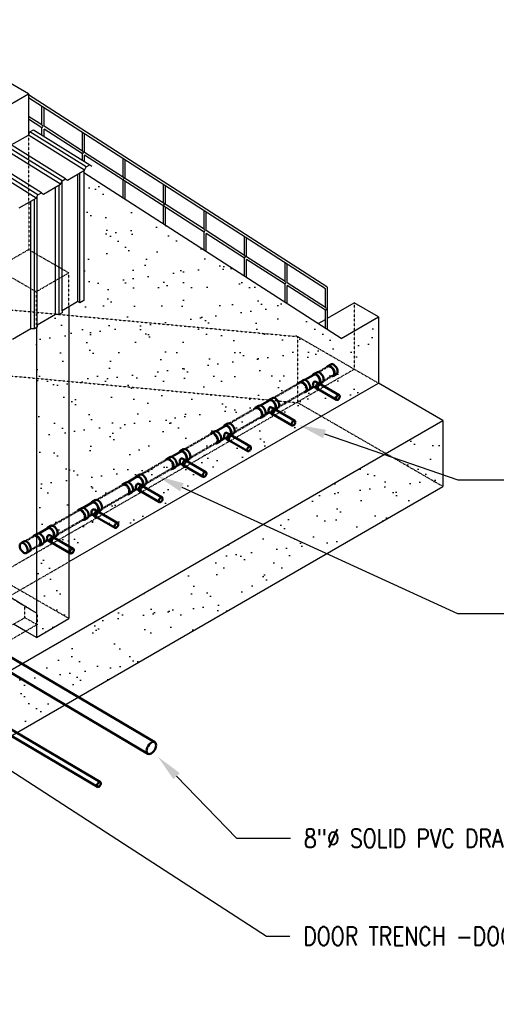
# Model space of a CAD drawing. Header units: inches. Extents: x -17970 to 20481, y 167 to 1796.
# Tile 27 of 29: x 1577 to 1883, y 651 to 1285. Entities that reach past the tile are written whole.
import ezdxf
from ezdxf import colors
from ezdxf.entities.mleader import LeaderData, LeaderLine
from ezdxf.math import Vec2, Vec3

# ---------------------------------------------------------------- set-up
doc = ezdxf.new("R2010")
doc.units = ezdxf.units.IN
doc.header["$LTSCALE"] = 0.4
doc.header["$MEASUREMENT"] = 0
for name, pattern in [('Dash - 1_16_', [0.1875, 0.125, -0.0625]), ('Dot 1_32_', [0.03125, 0, -0.03125]), ('HIDDEN2', [0.1875, 0.125, -0.0625])]:
    doc.linetypes.add(name, pattern=pattern)
for name, color, linetype in [('G-ANNO-TTLB', 7, 'Continuous'), ('M-ANNO-HATCH', 8, 'Continuous'), ('P-PIPE', 3, 'Continuous'), ('S-ANNO-DIMS', 1, 'Continuous')]:
    doc.layers.add(name, color=color, linetype=linetype)
doc.layers.add('M-SECT-PATT', color=9, linetype='Continuous', lineweight=18, true_color=0x808080)
doc.styles.add('Annotative', font='romans.shx', dxfattribs={"width": 0.8, "height": 0.125})

# ---------------------------------------------------------------- blocks, each defined once
blk = doc.blocks.new('Plumbing_Joints_Spears_DWV_Tee_Reducing_Vent-Tee - P442-V27-DRAINAGE ISOMETRIC')
at = {"layer": 'P-PIPE', "color": 90, "lineweight": 50}
for p, q in [((2302.18, -613.9), (2300.05, -612.67)), ((2307.73, -617.49), (2302.01, -614.18)), ((2296.41, -618.99), (2298.05, -619.94)), ((2298.38, -619.75), (2297.32, -620.36)), ((2300.58, -618.69), (2298.87, -619.67)), ((2310.84, -618.9), (2308.72, -617.68)), ((2299.24, -623.7), (2300.3, -623.09)), ((2300.6, -622.71), (2302.33, -621.72)), ((2302.06, -621.87), (2304.42, -623.23)), ((2305.08, -623.99), (2307.2, -625.22))]:
    blk.add_line(p, q, dxfattribs=at)
for points in [[(2295.65, -617.32, 0), (2295.74, -616.5, 0), (2296, -615.63, 0), (2296.41, -614.78, 0), (2296.94, -614, 0), (2297.56, -613.34, 0), (2298.23, -612.85, 0), (2298.9, -612.57, 0), (2299.52, -612.51, 0), (2300.04, -612.67, 0)], [(2302.72, -614.56, 0), (2302.59, -614.28, 0), (2302.18, -613.9, 0), (2301.64, -613.73, 0), (2301.02, -613.79, 0), (2300.35, -614.08, 0), (2299.68, -614.56, 0), (2299.06, -615.22, 0), (2298.53, -616, 0), (2298.12, -616.86, 0), (2297.86, -617.72, 0), (2297.77, -618.54, 0)], [(2298.01, -618.41, 0), (2298.09, -617.66, 0), (2298.32, -616.87, 0), (2298.69, -616.1, 0), (2299.18, -615.39, 0), (2299.75, -614.79, 0), (2300.35, -614.35, 0), (2300.96, -614.09, 0), (2301.52, -614.03, 0), (2302.01, -614.18, 0)], [(2296.41, -618.99, 0), (2296, -618.61, 0), (2295.74, -618.04, 0), (2295.65, -617.32, 0)], [(2299.64, -622.82, 0), (2299.6, -622.38, 0), (2299.46, -621.93, 0), (2299.24, -621.48, 0), (2298.96, -621.06, 0), (2298.63, -620.72, 0), (2298.28, -620.46, 0), (2297.93, -620.31, 0), (2297.6, -620.28, 0), (2297.32, -620.36, 0), (2297.1, -620.57, 0), (2297.02, -620.74, 0)], [(2297.77, -618.54, 0), (2297.86, -619.26, 0), (2298.14, -619.89, 0)], [(2298.41, -619.74, 0), (2298.32, -619.58, 0), (2298.09, -619.06, 0), (2298.01, -618.41, 0)], [(2298.38, -619.75, 0), (2298.66, -619.67, 0), (2298.99, -619.7, 0), (2299.34, -619.85, 0), (2299.69, -620.1, 0), (2300.02, -620.45, 0), (2300.3, -620.86, 0), (2300.52, -621.31, 0), (2300.66, -621.77, 0), (2300.7, -622.21, 0)], [(2300.58, -618.69, 0), (2300.92, -618.56, 0), (2301.4, -618.57, 0), (2301.84, -618.82, 0), (2302.16, -619.27, 0), (2302.37, -619.84, 0), (2302.48, -620.45, 0), (2302.52, -621.01, 0)], [(2304.32, -622.32, 0), (2304.41, -621.5, 0), (2304.67, -620.64, 0), (2305.08, -619.78, 0), (2305.61, -619, 0), (2306.23, -618.35, 0), (2306.9, -617.86, 0), (2307.57, -617.57, 0), (2308.19, -617.51, 0), (2308.72, -617.68, 0)], [(2311.37, -619.54, 0), (2311.25, -619.28, 0), (2310.84, -618.9, 0), (2310.31, -618.74, 0), (2309.69, -618.8, 0), (2309.02, -619.08, 0), (2308.35, -619.57, 0), (2307.73, -620.23, 0), (2307.2, -621.01, 0), (2306.79, -621.86, 0), (2306.53, -622.73, 0), (2306.44, -623.55, 0)], [(2298.72, -623.76, 0), (2298.96, -623.79, 0), (2299.24, -623.7, 0), (2299.46, -623.5, 0), (2299.6, -623.2, 0), (2299.64, -622.82, 0)], [(2300.7, -622.21, 0), (2300.66, -622.59, 0), (2300.52, -622.89, 0), (2300.3, -623.09, 0)], [(2302.52, -621.01, 0), (2302.48, -621.44, 0), (2302.37, -621.69, 0), (2302.33, -621.72, 0)], [(2305.08, -623.99, 0), (2304.67, -623.61, 0), (2304.41, -623.04, 0), (2304.32, -622.32, 0)], [(2306.44, -623.55, 0), (2306.53, -624.27, 0), (2306.79, -624.84, 0), (2307.2, -625.22, 0), (2307.73, -625.38, 0), (2307.98, -625.36, 0)]]:
    blk.add_polyline3d(points, dxfattribs=at)
blk = doc.blocks.new('ALTERNATE ISOMETRIC')
at = {"layer": 'M-SECT-PATT', "lineweight": -3}
h = blk.add_hatch(dxfattribs=at)
h.set_pattern_fill('AR-SAND', color=256, scale=12)
h.paths.add_polyline_path([(1213.3, 1023.93), (1213.3, 997.78), (1213.47, 997.68), (1224.47, 1004.03), (1225.47, 1006.1), (1227.78, 1007.43), (1229.02, 1006.66), (1240.02, 1013.01), (1241.02, 1015.08), (1243.33, 1016.41), (1244.57, 1015.63), (1255.57, 1021.98), (1256.57, 1024.06), (1258.88, 1025.39), (1260.12, 1024.61), (1271.12, 1030.96), (1272.12, 1033.04), (1274.43, 1034.37), (1275.68, 1033.59), (1286.67, 1039.94), (1287.67, 1042.01), (1289.98, 1043.35), (1291.23, 1042.57), (1302.23, 1048.92), (1303.22, 1050.99), (1305.53, 1052.33), (1306.78, 1051.55), (1317.78, 1057.9), (1318.78, 1059.97), (1321.08, 1061.3), (1322.33, 1060.53), (1333.33, 1066.88), (1334.33, 1068.95), (1336.64, 1070.28), (1337.88, 1069.51), (1348.88, 1075.86), (1349.88, 1077.93), (1352.19, 1079.26), (1353.43, 1078.48), (1364.43, 1084.83), (1365.43, 1086.91), (1367.74, 1088.24), (1368.98, 1087.46), (1379.98, 1093.81), (1380.98, 1095.88), (1383.29, 1097.22), (1384.53, 1096.44), (1395.53, 1102.79), (1396.53, 1104.86), (1398.84, 1106.2), (1400.08, 1105.42), (1411.08, 1111.77), (1412.08, 1113.84), (1414.39, 1115.17), (1415.63, 1114.4), (1426.63, 1120.75), (1427.63, 1122.82), (1429.94, 1124.15), (1431.19, 1123.38), (1442.18, 1129.73), (1443.18, 1131.8), (1445.49, 1133.13), (1446.74, 1132.35), (1457.73, 1138.7), (1458.73, 1140.78), (1461.04, 1142.11), (1462.29, 1141.33), (1473.29, 1147.68), (1474.29, 1149.75), (1476.59, 1151.09), (1477.84, 1150.31), (1488.84, 1156.66), (1489.84, 1158.73), (1492.15, 1160.07), (1493.39, 1159.29), (1504.39, 1165.64), (1505.39, 1167.71), (1507.7, 1169.04), (1508.94, 1168.27), (1519.94, 1174.62), (1520.94, 1176.69), (1523.25, 1178.02), (1524.49, 1177.25), (1535.49, 1183.6), (1536.49, 1185.67), (1538.8, 1187), (1540.04, 1186.22), (1551.04, 1192.57), (1552.04, 1194.65), (1554.35, 1195.98), (1555.59, 1195.2), (1566.59, 1201.55), (1567.59, 1203.62), (1569.9, 1204.96), (1571.14, 1204.18), (1582.14, 1210.53), (1582.35, 1210.95), (1582.3, 1237.04)])
h = blk.add_hatch(dxfattribs=at)
h.set_pattern_fill('AR-SAND', color=256, scale=12)
h.paths.add_polyline_path([(1608.28, 899.37), (1587.28, 887.24), (1587.28, 1086.58), (1587.86, 1086.88), (1587.86, 1088.24), (1599.61, 1095.02), (1601.96, 1095.02), (1603.81, 1096.09), (1603.81, 1097.45), (1614, 1103.33), (1615.18, 1102.65), (1617.72, 1104.12), (1617.72, 1186.3), (1783.3, 1079.7), (1807.3, 1093.56), (1807.3, 1050.84), (1608.28, 935.93)])
h = blk.add_hatch(dxfattribs=at)
h.set_pattern_fill('AR-SAND', color=256, scale=12)
h.paths.add_polyline_path([(1848.87, 984.33), (1848.87, 1026.84), (1200.87, 652.71), (1200.87, 610.21)])
at = {"layer": 'M-ANNO-HATCH'}
for p, q in [((1618.33, 1187.92), (1582.14, 1210.53)), ((1619.33, 1189.99), (1583.14, 1212.6)), ((1606.09, 1182.35), (1569.9, 1204.96)), ((1602.78, 1178.94), (1566.59, 1201.55)), ((1603.78, 1181.01), (1567.59, 1203.62)), ((1587.23, 1169.96), (1551.04, 1192.57)), ((1588.23, 1172.03), (1552.04, 1194.65)), ((1590.54, 1173.37), (1554.35, 1195.98)), ((1614, 1103.33), (1614, 1185.42)), ((1615.18, 1102.65), (1615.18, 1186.1)), ((1603.81, 1097.45), (1603.81, 1181.03)), ((1599.61, 1095.02), (1599.61, 1177.11)), ((1601.96, 1095.02), (1601.96, 1178.47)), ((1583.65, 1085.81), (1583.65, 1167.9)), ((1586.01, 1085.81), (1586.01, 1169.26)), ((1587.86, 1088.24), (1587.86, 1171.28))]:
    blk.add_line(p, q, dxfattribs=at)
at = {"layer": 'M-SECT-PATT', "lineweight": -3}
for p, q in [((1582.3, 1237.04), (1566.36, 1246.24)), ((1213.3, 1023.93), (1582.3, 1236.98)), ((1582.3, 1237.04), (1582.3, 1211.19)), ((1774.18, 1112.8), (1582.3, 1236.32)), ((1773.32, 1111.57), (1582.3, 1234.54)), ((1590.91, 1217), (1590.91, 1229)), ((1592.24, 1216.15), (1592.24, 1228.15)), ((1590.91, 1217), (1582.3, 1222.54)), ((1590.91, 1215.21), (1582.3, 1220.76)), ((1590.91, 1210.52), (1590.91, 1215.21)), ((1616.97, 1200.22), (1592.24, 1216.15)), ((1616.97, 1198.44), (1592.24, 1214.36)), ((1592.24, 1209.7), (1592.24, 1214.36)), ((1616.97, 1200.22), (1616.97, 1212.22)), ((1618.29, 1199.37), (1618.29, 1211.37)), ((1616.97, 1194.24), (1616.97, 1198.44)), ((1695.14, 1149.9), (1618.29, 1199.37)), ((1695.14, 1148.11), (1618.29, 1197.59)), ((1618.29, 1193.41), (1618.29, 1197.59)), ((1643.03, 1183.45), (1643.03, 1195.45)), ((1644.35, 1182.6), (1644.35, 1194.6)), ((1783.3, 1079.7), (1617.72, 1186.3)), ((1643.03, 1170.01), (1643.03, 1181.66)), ((1644.35, 1169.16), (1644.35, 1180.81)), ((1669.09, 1166.67), (1669.09, 1178.67)), ((1670.41, 1165.82), (1670.41, 1177.82)), ((1669.09, 1153.23), (1669.09, 1164.89)), ((1670.41, 1152.38), (1670.41, 1164.04)), ((1695.14, 1149.9), (1695.14, 1161.9)), ((1696.47, 1149.04), (1696.47, 1161.04)), ((1695.14, 1136.46), (1695.14, 1148.11)), ((1721.2, 1133.12), (1696.47, 1149.04)), ((1721.2, 1131.34), (1696.47, 1147.26)), ((1696.47, 1135.61), (1696.47, 1147.26)), ((1721.2, 1133.12), (1721.2, 1145.12)), ((1722.53, 1132.27), (1722.53, 1144.27)), ((1721.2, 1119.68), (1721.2, 1131.34)), ((1747.26, 1116.35), (1722.53, 1132.27)), ((1747.26, 1114.56), (1722.53, 1130.48)), ((1722.53, 1118.83), (1722.53, 1130.48)), ((1747.26, 1116.35), (1747.26, 1128.35)), ((1748.58, 1115.49), (1748.58, 1127.49)), ((1773.32, 1099.57), (1748.58, 1115.49)), ((1747.26, 1102.91), (1747.26, 1114.56)), ((1773.32, 1097.79), (1748.58, 1113.71)), ((1748.58, 1102.05), (1748.58, 1113.71)), ((1773.32, 1099.57), (1773.32, 1111.57)), ((1774.64, 1085.28), (1774.64, 1111.96)), ((1774.64, 1092.7), (1791.71, 1102.56)), ((1807.3, 1093.56), (1791.71, 1102.56)), ((1608.28, 1099.67), (1608.28, 899.37)), ((1773.32, 1086.13), (1773.32, 1097.79)), ((1768.56, 1089.19), (1773.32, 1091.94)), ((1783.3, 1079.7), (1807.3, 1093.56)), ((1807.3, 1093.56), (1807.3, 1050.84)), ((1587.28, 1086.36), (1587.28, 887.24)), ((1608.41, 936.01), (1807.3, 1050.84)), ((1848.87, 1026.84), (1807.3, 1050.84)), ((1200.87, 652.71), (1848.87, 1026.84)), ((1848.87, 1026.84), (1848.87, 984.33)), ((1200.87, 610.21), (1848.87, 984.33)), ((1580.4, 891.22), (1572.62, 895.71)), ((1587.28, 887.24), (1608.28, 899.37)), ((1587.28, 887.24), (1580.4, 891.22))]:
    blk.add_line(p, q, dxfattribs=at)
at = {"layer": 'M-SECT-PATT', "linetype": 'HIDDEN2', "lineweight": -3}
for p, q in [((1582.3, 1210.62), (1582.36, 1136.8)), ((1561.29, 1124.72), (1582.12, 1136.75)), ((1582.36, 1136.8), (1608.28, 1121.83)), ((1561.29, 1124.72), (1587.28, 1109.71)), ((1608.28, 1121.83), (1587.28, 1109.71)), ((1608.28, 1100.36), (1608.28, 1121.83)), ((1424.19, 1111.69), (1755.34, 1080.84)), ((1587.28, 1086.9), (1587.28, 1109.71)), ((1791.71, 1102.56), (1791.71, 1059.84)), ((1807.3, 1050.84), (1755.34, 1080.84)), ((1755.34, 1080.84), (1755.34, 1038.33)), ((1424.19, 1069.18), (1755.34, 1038.33)), ((1561.03, 926.65), (1791.71, 1059.84)), ((1848.87, 984.33), (1755.34, 1038.33)), ((1608.28, 899.37), (1545.93, 935.37)), ((1555.62, 905.53), (1607.48, 935.47)), ((1579.93, 907.18), (1563.43, 917.29)), ((1587.71, 902.68), (1571.2, 912.8)), ((1579.93, 899.93), (1579.93, 907.18)), ((1587.71, 902.68), (1579.93, 907.18)), ((1587.71, 902.69), (1579.93, 907.18)), ((1579.93, 899.93), (1199.65, 680.38)), ((1587.71, 895.44), (1579.93, 899.93)), ((1587.71, 902.69), (1587.71, 895.44)), ((1587.71, 895.44), (1207.43, 675.88))]:
    blk.add_line(p, q, dxfattribs=at)
at = {"layer": 'M-SECT-PATT', "lineweight": -3}
for points in [[(1571.14, 1204.18), (1582.14, 1210.53), (1583.14, 1212.6), (1585.54, 1213.88), (1621.73, 1191.27)], [(1576.23, 1163.61), (1587.23, 1169.96), (1588.23, 1172.03), (1590.54, 1173.37), (1591.78, 1172.59), (1602.78, 1178.94), (1603.78, 1181.01), (1606.09, 1182.35), (1607.33, 1181.57), (1618.33, 1187.92), (1619.33, 1189.99), (1621.73, 1191.27), (1622.88, 1190.55)], [(1617.72, 1187.57), (1617.72, 1104.12), (1615.18, 1102.65), (1614, 1103.33), (1603.81, 1097.45), (1603.81, 1096.09), (1601.96, 1095.02), (1599.61, 1095.02), (1587.86, 1088.24), (1587.86, 1086.88), (1586.01, 1085.81), (1583.65, 1085.81), (1571.91, 1079.02)]]:
    blk.add_lwpolyline(points, dxfattribs=at)
for centre, radius, start, end in [((1590.4, 1216.11), 1.03, 299.76307, 60.23693), ((1616.46, 1199.33), 1.03, 299.76307, 60.23693), ((1642.52, 1182.56), 1.03, 299.76307, 60.23693), ((1668.58, 1165.78), 1.03, 299.76307, 60.23693), ((1694.63, 1149), 1.03, 299.76307, 60.23693), ((1720.69, 1132.23), 1.03, 299.76307, 60.23693), ((1746.75, 1115.45), 1.03, 299.76307, 60.23693), ((1773.64, 1111.96), 1, 0, 57.22773), ((1772.81, 1098.68), 1.03, 299.76307, 60.23693)]:
    blk.add_arc(centre, radius, start, end, dxfattribs=at)
at = {"layer": 'P-PIPE', "color": 90, "linetype": 'Dash - 1_16_', "lineweight": 50}
for p, q in [((1768.65, 1057.97), (1774.89, 1061.58)), ((1767.87, 1057.53), (1767.88, 1057.53)), ((1778.18, 1055.82), (1771.96, 1052.23)), ((1740.14, 1041.51), (1756.96, 1051.23)), ((1760.34, 1045.53), (1743.49, 1035.8)), ((1711.42, 1024.93), (1728.4, 1034.74)), ((1731.79, 1029.07), (1714.75, 1019.23)), ((1682.84, 1008.43), (1699.74, 1018.19)), ((1703.09, 1012.48), (1686.15, 1002.69)), ((1654.66, 992.16), (1671.15, 1001.69)), ((1674.53, 995.98), (1657.98, 986.43)), ((1626.07, 975.66), (1642.98, 985.42)), ((1646.32, 979.71), (1629.38, 969.92)), ((1597.44, 959.12), (1614.39, 968.91)), ((1617.76, 963.21), (1600.79, 953.41)), ((1580.14, 949.14), (1585.87, 952.45)), ((1589.17, 946.7), (1583.48, 943.42))]:
    blk.add_line(p, q, dxfattribs=at)
at = {"layer": 'P-PIPE', "color": 90, "lineweight": 50}
for p, q in [((1776.66, 1062.96), (1774.77, 1061.88)), ((1780.27, 1056.62), (1778.37, 1055.55)), ((1780.41, 1040.13), (1768.61, 1046.94)), ((1770.36, 1049.97), (1782.16, 1043.16)), ((1741.77, 1033.47), (1753.57, 1026.65)), ((1751.82, 1023.62), (1740.02, 1030.44)), ((1723.23, 1007.12), (1711.43, 1013.93)), ((1713.18, 1016.96), (1724.98, 1010.15)), ((1694.64, 990.61), (1682.84, 997.43)), ((1684.59, 1000.46), (1696.39, 993.64)), ((1656.41, 984.19), (1668.22, 977.37)), ((1666.47, 974.34), (1654.66, 981.16)), ((1637.88, 957.84), (1626.08, 964.65)), ((1627.83, 967.68), (1639.63, 960.87)), ((1599.24, 951.18), (1611.04, 944.36)), ((1579.29, 949), (1577.4, 947.93)), ((1609.29, 941.33), (1597.49, 948.15)), ((1582.9, 942.67), (1581, 941.6)), ((1464.01, 937.66), (1663.46, 819.85)), ((1659.08, 812.42), (1459.65, 930.22)), ((1553.46, 838.3), (1628.46, 794.09)), ((1626.68, 791.08), (1551.66, 835.29))]:
    blk.add_line(p, q, dxfattribs=at)
for points in [[(1776.6, 1061.71, 0), (1775.93, 1061.99, 0), (1775.3, 1062.05, 0), (1774.77, 1061.88, 0), (1774.35, 1061.5, 0), (1774.22, 1061.22, 0)], [(1776.53, 1061.41, 0), (1775.93, 1061.67, 0), (1775.36, 1061.72, 0), (1774.89, 1061.58, 0)], [(1778.87, 1057.35, 0), (1778.79, 1058.1, 0), (1778.56, 1058.89, 0), (1778.19, 1059.66, 0), (1777.7, 1060.37, 0), (1777.14, 1060.97, 0), (1776.53, 1061.41, 0)], [(1779.15, 1057.23, 0), (1779.06, 1058.06, 0), (1778.81, 1058.93, 0), (1778.41, 1059.78, 0), (1777.88, 1060.56, 0), (1777.26, 1061.22, 0), (1776.6, 1061.71, 0)], [(1778.49, 1062.78, 0), (1777.82, 1063.06, 0), (1777.2, 1063.12, 0), (1776.66, 1062.96, 0)], [(1781.04, 1058.3, 0), (1780.96, 1059.13, 0), (1780.71, 1060, 0), (1780.31, 1060.85, 0), (1779.78, 1061.64, 0), (1779.16, 1062.29, 0), (1778.49, 1062.78, 0)], [(1780.27, 1056.62, 0), (1780.68, 1057.01, 0), (1780.95, 1057.58, 0), (1781.04, 1058.3, 0)], [(1777.53, 1055.41, 0), (1777.83, 1055.38, 0), (1778.37, 1055.55, 0), (1778.79, 1055.93, 0), (1779.05, 1056.51, 0), (1779.15, 1057.23, 0)], [(1778.18, 1055.82, 0), (1778.56, 1056.18, 0), (1778.79, 1056.7, 0), (1778.87, 1057.35, 0)], [(1769.48, 1049.89, 0), (1769.16, 1049.65, 0), (1768.86, 1049.34, 0), (1768.61, 1048.96, 0), (1768.41, 1048.55, 0), (1768.29, 1048.14, 0), (1768.24, 1047.74, 0)], [(1769.48, 1049.89, 0), (1769.16, 1049.65, 0), (1768.86, 1049.34, 0), (1768.61, 1048.96, 0), (1768.41, 1048.55, 0), (1768.29, 1048.14, 0), (1768.24, 1047.74, 0)], [(1768.24, 1047.74, 0), (1768.29, 1047.4, 0), (1768.41, 1047.12, 0), (1768.6, 1046.95, 0)], [(1768.24, 1047.74, 0), (1768.29, 1047.4, 0), (1768.41, 1047.12, 0), (1768.61, 1046.94, 0)], [(1770.36, 1049.97, 0), (1770.1, 1050.05, 0), (1769.8, 1050.02, 0), (1769.48, 1049.89, 0)], [(1770.36, 1049.97, 0), (1770.1, 1050.05, 0), (1769.8, 1050.02, 0), (1769.48, 1049.89, 0)], [(1780.05, 1040.93, 0), (1780.09, 1041.32, 0), (1780.21, 1041.74, 0), (1780.41, 1042.15, 0), (1780.66, 1042.52, 0), (1780.96, 1042.84, 0), (1781.28, 1043.07, 0)], [(1781.28, 1040.21, 0), (1780.96, 1040.08, 0), (1780.66, 1040.05, 0), (1780.41, 1040.13, 0), (1780.21, 1040.31, 0), (1780.09, 1040.58, 0), (1780.05, 1040.93, 0)], [(1781.28, 1043.07, 0), (1781.6, 1043.21, 0), (1781.9, 1043.24, 0), (1782.16, 1043.16, 0), (1782.35, 1042.98, 0), (1782.48, 1042.7, 0), (1782.52, 1042.36, 0)], [(1782.52, 1042.36, 0), (1782.48, 1041.96, 0), (1782.35, 1041.55, 0), (1782.16, 1041.14, 0), (1781.9, 1040.76, 0), (1781.6, 1040.45, 0), (1781.28, 1040.21, 0)], [(1740.89, 1033.38, 0), (1740.57, 1033.15, 0), (1740.27, 1032.83, 0), (1740.02, 1032.46, 0), (1739.82, 1032.05, 0), (1739.7, 1031.63, 0), (1739.66, 1031.24, 0)], [(1741.77, 1033.47, 0), (1741.51, 1033.55, 0), (1741.21, 1033.52, 0), (1740.89, 1033.38, 0)], [(1739.66, 1031.24, 0), (1739.7, 1030.89, 0), (1739.82, 1030.62, 0), (1740.02, 1030.44, 0)], [(1751.46, 1024.42, 0), (1751.5, 1024.82, 0), (1751.62, 1025.23, 0), (1751.82, 1025.64, 0), (1752.08, 1026.02, 0), (1752.37, 1026.33, 0), (1752.7, 1026.57, 0)], [(1752.7, 1026.57, 0), (1753.02, 1026.7, 0), (1753.31, 1026.73, 0), (1753.57, 1026.65, 0), (1753.77, 1026.47, 0), (1753.89, 1026.2, 0), (1753.93, 1025.85, 0)], [(1752.7, 1023.71, 0), (1752.37, 1023.57, 0), (1752.08, 1023.54, 0), (1751.82, 1023.62, 0), (1751.62, 1023.8, 0), (1751.5, 1024.08, 0), (1751.46, 1024.42, 0)], [(1753.93, 1025.85, 0), (1753.89, 1025.46, 0), (1753.77, 1025.04, 0), (1753.57, 1024.63, 0), (1753.31, 1024.26, 0), (1753.02, 1023.94, 0), (1752.7, 1023.71, 0)], [(1712.31, 1016.88, 0), (1711.99, 1016.64, 0), (1711.69, 1016.33, 0), (1711.43, 1015.95, 0), (1711.23, 1015.54, 0), (1711.11, 1015.13, 0), (1711.07, 1014.73, 0)], [(1711.07, 1014.73, 0), (1711.11, 1014.39, 0), (1711.23, 1014.11, 0), (1711.43, 1013.93, 0)], [(1713.18, 1016.96, 0), (1712.92, 1017.04, 0), (1712.63, 1017.01, 0), (1712.31, 1016.88, 0)], [(1722.87, 1007.92, 0), (1722.91, 1008.31, 0), (1723.04, 1008.73, 0), (1723.23, 1009.14, 0), (1723.49, 1009.51, 0), (1723.79, 1009.83, 0), (1724.11, 1010.06, 0)], [(1724.11, 1007.2, 0), (1723.79, 1007.07, 0), (1723.49, 1007.04, 0), (1723.23, 1007.12, 0), (1723.04, 1007.3, 0), (1722.91, 1007.57, 0), (1722.87, 1007.92, 0)], [(1724.11, 1010.06, 0), (1724.43, 1010.2, 0), (1724.73, 1010.23, 0), (1724.98, 1010.15, 0), (1725.18, 1009.97, 0), (1725.3, 1009.69, 0), (1725.34, 1009.35, 0)], [(1725.34, 1009.35, 0), (1725.3, 1008.95, 0), (1725.18, 1008.54, 0), (1724.98, 1008.13, 0), (1724.73, 1007.75, 0), (1724.43, 1007.44, 0), (1724.11, 1007.2, 0)], [(1683.72, 1000.37, 0), (1683.4, 1000.14, 0), (1683.1, 999.82, 0), (1682.84, 999.45, 0), (1682.65, 999.04, 0), (1682.52, 998.62, 0), (1682.48, 998.23, 0)], [(1682.48, 998.23, 0), (1682.52, 997.88, 0), (1682.65, 997.61, 0), (1682.84, 997.43, 0)], [(1684.59, 1000.46, 0), (1684.34, 1000.54, 0), (1684.04, 1000.51, 0), (1683.72, 1000.37, 0)], [(1694.28, 991.41, 0), (1694.32, 991.81, 0), (1694.45, 992.22, 0), (1694.64, 992.63, 0), (1694.9, 993.01, 0), (1695.2, 993.32, 0), (1695.52, 993.56, 0)], [(1695.52, 990.7, 0), (1695.2, 990.56, 0), (1694.9, 990.53, 0), (1694.64, 990.61, 0), (1694.45, 990.79, 0), (1694.32, 991.07, 0), (1694.28, 991.41, 0)], [(1695.52, 993.56, 0), (1695.84, 993.69, 0), (1696.14, 993.72, 0), (1696.39, 993.64, 0), (1696.59, 993.46, 0), (1696.71, 993.19, 0), (1696.76, 992.84, 0)], [(1696.76, 992.84, 0), (1696.71, 992.45, 0), (1696.59, 992.03, 0), (1696.39, 991.62, 0), (1696.14, 991.25, 0), (1695.84, 990.93, 0), (1695.52, 990.7, 0)], [(1655.54, 984.1, 0), (1655.22, 983.87, 0), (1654.92, 983.55, 0), (1654.66, 983.18, 0), (1654.47, 982.77, 0), (1654.34, 982.35, 0), (1654.3, 981.96, 0)], [(1656.41, 984.19, 0), (1656.16, 984.27, 0), (1655.86, 984.24, 0), (1655.54, 984.1, 0)], [(1654.3, 981.96, 0), (1654.34, 981.61, 0), (1654.47, 981.34, 0), (1654.66, 981.16, 0)], [(1666.1, 975.14, 0), (1666.15, 975.54, 0), (1666.27, 975.95, 0), (1666.47, 976.36, 0), (1666.72, 976.74, 0), (1667.02, 977.05, 0), (1667.34, 977.29, 0)], [(1667.34, 977.29, 0), (1667.66, 977.42, 0), (1667.96, 977.45, 0), (1668.22, 977.37, 0), (1668.41, 977.19, 0), (1668.54, 976.92, 0), (1668.58, 976.57, 0)], [(1668.58, 976.57, 0), (1668.54, 976.18, 0), (1668.41, 975.76, 0), (1668.22, 975.35, 0), (1667.96, 974.98, 0), (1667.66, 974.66, 0), (1667.34, 974.43, 0)], [(1667.34, 974.43, 0), (1667.02, 974.29, 0), (1666.72, 974.26, 0), (1666.47, 974.34, 0), (1666.27, 974.53, 0), (1666.15, 974.8, 0), (1666.1, 975.14, 0)], [(1626.95, 967.6, 0), (1626.63, 967.36, 0), (1626.33, 967.05, 0), (1626.08, 966.67, 0), (1625.88, 966.26, 0), (1625.76, 965.85, 0), (1625.71, 965.45, 0)], [(1625.71, 965.45, 0), (1625.76, 965.11, 0), (1625.88, 964.83, 0), (1626.08, 964.65, 0)], [(1627.83, 967.68, 0), (1627.57, 967.76, 0), (1627.27, 967.73, 0), (1626.95, 967.6, 0)], [(1637.52, 958.64, 0), (1637.56, 959.03, 0), (1637.68, 959.45, 0), (1637.88, 959.86, 0), (1638.13, 960.23, 0), (1638.43, 960.55, 0), (1638.75, 960.78, 0)], [(1638.75, 957.92, 0), (1638.43, 957.79, 0), (1638.13, 957.76, 0), (1637.88, 957.84, 0), (1637.68, 958.02, 0), (1637.56, 958.29, 0), (1637.52, 958.64, 0)], [(1638.75, 960.78, 0), (1639.07, 960.92, 0), (1639.37, 960.95, 0), (1639.63, 960.87, 0), (1639.82, 960.69, 0), (1639.95, 960.41, 0), (1639.99, 960.07, 0)], [(1639.99, 960.07, 0), (1639.95, 959.67, 0), (1639.82, 959.26, 0), (1639.63, 958.85, 0), (1639.37, 958.47, 0), (1639.07, 958.16, 0), (1638.75, 957.92, 0)], [(1598.36, 951.09, 0), (1598.04, 950.86, 0), (1597.75, 950.54, 0), (1597.49, 950.17, 0), (1597.29, 949.76, 0), (1597.17, 949.34, 0), (1597.13, 948.95, 0)], [(1599.24, 951.18, 0), (1598.98, 951.26, 0), (1598.68, 951.23, 0), (1598.36, 951.09, 0)], [(1579.22, 947.75, 0), (1578.56, 948.04, 0), (1577.93, 948.1, 0), (1577.4, 947.93, 0), (1576.98, 947.55, 0), (1576.72, 946.98, 0), (1576.62, 946.25, 0)], [(1576.62, 946.25, 0), (1576.7, 945.43, 0), (1576.95, 944.56, 0), (1577.36, 943.7, 0), (1577.89, 942.92, 0), (1578.51, 942.26, 0), (1579.17, 941.77, 0)], [(1581.77, 943.28, 0), (1581.69, 944.1, 0), (1581.44, 944.97, 0), (1581.04, 945.83, 0), (1580.51, 946.61, 0), (1579.89, 947.27, 0), (1579.22, 947.75, 0)], [(1581.12, 948.83, 0), (1580.45, 949.11, 0), (1579.83, 949.17, 0), (1579.29, 949, 0)], [(1583.67, 944.35, 0), (1583.59, 945.17, 0), (1583.34, 946.04, 0), (1582.93, 946.9, 0), (1582.41, 947.68, 0), (1581.79, 948.34, 0), (1581.12, 948.83, 0)], [(1582.9, 942.67, 0), (1583.31, 943.05, 0), (1583.58, 943.63, 0), (1583.67, 944.35, 0)], [(1597.13, 948.95, 0), (1597.17, 948.6, 0), (1597.29, 948.33, 0), (1597.49, 948.15, 0)], [(1608.93, 942.13, 0), (1608.97, 942.53, 0), (1609.09, 942.94, 0), (1609.29, 943.35, 0), (1609.55, 943.73, 0), (1609.85, 944.04, 0), (1610.17, 944.28, 0)], [(1610.17, 944.28, 0), (1610.49, 944.41, 0), (1610.78, 944.44, 0), (1611.04, 944.36, 0), (1611.24, 944.18, 0), (1611.36, 943.91, 0), (1611.4, 943.56, 0)], [(1579.17, 941.77, 0), (1579.84, 941.49, 0), (1580.46, 941.43, 0), (1581, 941.6, 0), (1581.42, 941.98, 0), (1581.68, 942.55, 0), (1581.77, 943.28, 0)], [(1610.17, 941.42, 0), (1609.85, 941.28, 0), (1609.55, 941.25, 0), (1609.29, 941.33, 0), (1609.09, 941.52, 0), (1608.97, 941.79, 0), (1608.93, 942.13, 0)], [(1611.4, 943.56, 0), (1611.36, 943.17, 0), (1611.24, 942.75, 0), (1611.04, 942.34, 0), (1610.78, 941.97, 0), (1610.49, 941.65, 0), (1610.17, 941.42, 0)], [(1658.22, 814.37, 0), (1658.34, 815.34, 0), (1658.65, 816.36, 0), (1659.14, 817.36, 0), (1659.78, 818.28, 0), (1660.52, 819.06, 0), (1661.31, 819.63, 0)], [(1664.32, 817.89, 0), (1664.21, 816.92, 0), (1663.9, 815.9, 0), (1663.41, 814.9, 0), (1662.77, 813.98, 0), (1662.03, 813.2, 0), (1661.24, 812.63, 0)], [(1661.31, 819.63, 0), (1662.09, 819.97, 0), (1662.83, 820.04, 0), (1663.45, 819.85, 0), (1663.93, 819.41, 0), (1664.23, 818.74, 0), (1664.32, 817.89, 0)], [(1661.24, 812.63, 0), (1660.45, 812.29, 0), (1659.72, 812.22, 0), (1659.1, 812.41, 0), (1658.62, 812.85, 0), (1658.32, 813.52, 0), (1658.22, 814.37, 0)], [(1626.33, 791.87, 0), (1626.38, 792.26, 0), (1626.51, 792.68, 0), (1626.7, 793.09, 0), (1626.96, 793.46, 0), (1627.26, 793.77, 0), (1627.58, 794.01, 0)], [(1628.81, 793.3, 0), (1628.76, 792.91, 0), (1628.64, 792.49, 0), (1628.44, 792.09, 0), (1628.18, 791.71, 0), (1627.88, 791.4, 0), (1627.56, 791.16, 0)], [(1627.58, 794.01, 0), (1627.9, 794.14, 0), (1628.2, 794.17, 0), (1628.45, 794.1, 0), (1628.65, 793.92, 0), (1628.77, 793.64, 0), (1628.81, 793.3, 0)], [(1627.56, 791.16, 0), (1627.24, 791.03, 0), (1626.94, 791, 0), (1626.69, 791.08, 0), (1626.49, 791.26, 0), (1626.37, 791.53, 0), (1626.33, 791.87, 0)]]:
    blk.add_polyline3d(points, dxfattribs=at)
at = {"layer": 'P-PIPE', "color": 90, "linetype": 'Dot 1_32_', "lineweight": 50}
for points in [[(1767.41, 1056.14, 0), (1768.02, 1055.7, 0), (1768.58, 1055.1, 0), (1769.07, 1054.39, 0), (1769.44, 1053.61, 0), (1769.67, 1052.83, 0), (1769.75, 1052.08, 0)], [(1758.6, 1051.03, 0), (1758, 1051.29, 0), (1757.43, 1051.35, 0), (1756.96, 1051.2, 0)], [(1760.95, 1046.98, 0), (1760.87, 1047.72, 0), (1760.63, 1048.51, 0), (1760.26, 1049.29, 0), (1759.77, 1050, 0), (1759.21, 1050.59, 0), (1758.6, 1051.03, 0)], [(1760.31, 1045.51, 0), (1760.63, 1045.81, 0), (1760.87, 1046.32, 0), (1760.95, 1046.98, 0)], [(1738.82, 1039.63, 0), (1739.43, 1039.19, 0), (1739.99, 1038.59, 0), (1740.48, 1037.88, 0), (1740.85, 1037.11, 0), (1741.08, 1036.32, 0), (1741.16, 1035.58, 0)], [(1730.04, 1034.57, 0), (1729.44, 1034.83, 0), (1728.87, 1034.88, 0), (1728.4, 1034.74, 0)], [(1732.39, 1030.51, 0), (1732.31, 1031.26, 0), (1732.07, 1032.05, 0), (1731.7, 1032.82, 0), (1731.22, 1033.53, 0), (1730.65, 1034.13, 0), (1730.04, 1034.57, 0)], [(1731.76, 1029.05, 0), (1732.07, 1029.34, 0), (1732.31, 1029.86, 0), (1732.39, 1030.51, 0)], [(1710.23, 1023.13, 0), (1710.84, 1022.69, 0), (1711.41, 1022.09, 0), (1711.89, 1021.38, 0), (1712.26, 1020.6, 0), (1712.5, 1019.82, 0), (1712.58, 1019.07, 0)], [(1701.46, 1018.06, 0), (1700.85, 1018.32, 0), (1700.28, 1018.38, 0), (1699.81, 1018.23, 0)], [(1703.8, 1014.01, 0), (1703.72, 1014.75, 0), (1703.48, 1015.54, 0), (1703.11, 1016.32, 0), (1702.63, 1017.02, 0), (1702.06, 1017.62, 0), (1701.46, 1018.06, 0)], [(1703.17, 1012.54, 0), (1703.48, 1012.84, 0), (1703.72, 1013.35, 0), (1703.8, 1014.01, 0)], [(1672.87, 1001.56, 0), (1672.26, 1001.82, 0), (1671.7, 1001.87, 0), (1671.23, 1001.73, 0)], [(1675.21, 997.5, 0), (1675.13, 998.25, 0), (1674.9, 999.03, 0), (1674.52, 999.81, 0), (1674.04, 1000.52, 0), (1673.47, 1001.12, 0), (1672.87, 1001.56, 0)], [(1681.65, 1006.62, 0), (1682.25, 1006.18, 0), (1682.82, 1005.58, 0), (1683.3, 1004.87, 0), (1683.67, 1004.1, 0), (1683.91, 1003.31, 0), (1683.99, 1002.57, 0)], [(1674.58, 996.04, 0), (1674.9, 996.33, 0), (1675.13, 996.85, 0), (1675.21, 997.5, 0)], [(1653.47, 990.35, 0), (1654.07, 989.91, 0), (1654.64, 989.32, 0), (1655.12, 988.61, 0), (1655.5, 987.83, 0), (1655.73, 987.04, 0), (1655.81, 986.3, 0)], [(1644.69, 985.29, 0), (1644.08, 985.55, 0), (1643.52, 985.6, 0), (1643.05, 985.46, 0)], [(1647.03, 981.23, 0), (1646.95, 981.98, 0), (1646.72, 982.77, 0), (1646.35, 983.54, 0), (1645.86, 984.25, 0), (1645.3, 984.85, 0), (1644.69, 985.29, 0)], [(1646.4, 979.77, 0), (1646.72, 980.06, 0), (1646.95, 980.58, 0), (1647.03, 981.23, 0)], [(1624.88, 973.85, 0), (1625.49, 973.41, 0), (1626.05, 972.81, 0), (1626.54, 972.1, 0), (1626.91, 971.32, 0), (1627.14, 970.54, 0), (1627.22, 969.79, 0)], [(1616.1, 968.78, 0), (1615.5, 969.04, 0), (1614.93, 969.1, 0), (1614.46, 968.95, 0)], [(1618.44, 964.73, 0), (1618.36, 965.47, 0), (1618.13, 966.26, 0), (1617.76, 967.04, 0), (1617.27, 967.75, 0), (1616.71, 968.34, 0), (1616.1, 968.78, 0)], [(1617.81, 963.26, 0), (1618.13, 963.56, 0), (1618.36, 964.07, 0), (1618.44, 964.73, 0)], [(1596.29, 957.34, 0), (1596.9, 956.9, 0), (1597.46, 956.3, 0), (1597.95, 955.59, 0), (1598.32, 954.82, 0), (1598.55, 954.03, 0), (1598.63, 953.29, 0)], [(1587.51, 952.28, 0), (1586.91, 952.54, 0), (1586.34, 952.59, 0), (1585.87, 952.45, 0)], [(1589.86, 948.22, 0), (1589.78, 948.97, 0), (1589.54, 949.76, 0), (1589.17, 950.53, 0), (1588.69, 951.24, 0), (1588.12, 951.84, 0), (1587.51, 952.28, 0)], [(1589.23, 946.76, 0), (1589.54, 947.05, 0), (1589.78, 947.57, 0), (1589.86, 948.22, 0)]]:
    blk.add_polyline3d(points, dxfattribs=at)
at = {"layer": 'P-PIPE', "color": 90, "lineweight": 50, "xscale": -1}
for p in [(4067.76, 1670.49), (4039.17, 1653.98), (4010.59, 1637.48), (3982, 1620.97), (3953.82, 1604.7), (3925.23, 1588.2), (3896.64, 1571.69)]:
    blk.add_blockref('Plumbing_Joints_Spears_DWV_Tee_Reducing_Vent-Tee - P442-V27-DRAINAGE ISOMETRIC', p, dxfattribs=at)
at = {"layer": 'S-ANNO-DIMS', "lineweight": -3}
ml = blk.add_multileader_mtext('Standard', dxfattribs=at)
ml.set_content('3"%%C SOLID\\PPVC FROM PERIMETER \\PTRENCH DRAIN (TYP. 6)\\PEACH SIDE', color=2, style='Annotative')
ml.set_leader_properties()
ml.build(insert=Vec2(0, 0))
ml.multileader.update_dxf_attribs({"dogleg_length": 0.36, "arrow_head_size": 17.28, "scale": 96})
ctx = ml.context
ctx.base_point, ctx.scale, ctx.char_height, ctx.arrow_head_size, ctx.landing_gap_size, ctx.plane_origin = Vec3(1241.82, 1527.47), 96, 12, 17.28, 8.64, Vec3(1155.32, 1515.25)
notes = []
notes.append((ctx, [(0, (1, 1, 0), (1207.26, 1527.47), (1, 0), 34.56, [(0, [(947.95, 1250.12)], 0, [])])]))
ctx.mtext.insert, ctx.mtext.width, ctx.mtext.defined_height, ctx.mtext.flow_direction = Vec3(1250.46, 1533.47), 192.2715, 45.6, 5
ml = blk.add_multileader_mtext('Standard', dxfattribs=at)
ml.set_content('8"%%C PERF. FOUNDATION DRAIN', color=2, style='Annotative')
ml.set_leader_properties()
ml.build(insert=Vec2(0, 0))
ml.multileader.update_dxf_attribs({"text_right_attachment_type": 3, "dogleg_length": 0.36, "arrow_head_size": 17.28, "scale": 96})
ctx = ml.context
ctx.base_point, ctx.scale, ctx.char_height, ctx.arrow_head_size, ctx.landing_gap_size, ctx.plane_origin = Vec3(1241.94, 1428.4), 96, 12, 17.28, 8.64, Vec3(1276.82, 1334.5)
ctx.right_attachment = 3
notes.append((ctx, [(0, (1, 1, 0), (1207.38, 1428.4), (1, 0), 34.56, [(0, [(1069.13, 1199.27)], 0, [])])]))
ctx.mtext.insert, ctx.mtext.width, ctx.mtext.flow_direction = Vec3(1250.58, 1434.4), 123.5898, 5
ml = blk.add_multileader_mtext('Standard', dxfattribs=at)
ml.set_content('PERIMETER TRENCH DRAIN', color=2, style='Annotative')
ml.set_leader_properties()
ml.build(insert=Vec2(0, 0))
ml.multileader.update_dxf_attribs({"text_right_attachment_type": 3, "dogleg_length": 0.36, "arrow_head_size": 17.28, "scale": 96})
ctx = ml.context
ctx.base_point, ctx.scale, ctx.char_height, ctx.arrow_head_size, ctx.landing_gap_size, ctx.plane_origin = Vec3(1242.16, 1352.86), 96, 12, 17.28, 8.64, Vec3(1202.67, 1269.64)
ctx.right_attachment = 3
notes.append((ctx, [(0, (1, 1, 0), (1207.6, 1352.86), (1, 0), 34.56, [(0, [(1146.95, 1128.42)], 0, [])])]))
ctx.mtext.insert, ctx.mtext.width, ctx.mtext.flow_direction = Vec3(1250.8, 1358.86), 120.1243, 5
ml = blk.add_multileader_mtext('Standard', dxfattribs=at)
ml.set_content('3"%%C PVC WEEP DRAINS TERMINATED AT HEADWALL (TYP.)', color=2, style='Annotative')
ml.set_leader_properties()
ml.build(insert=Vec2(0, 0))
ml.multileader.update_dxf_attribs({"text_right_attachment_type": 3, "dogleg_length": 0.36, "arrow_head_size": 17.28, "scale": 96})
ctx = ml.context
ctx.base_point, ctx.scale, ctx.char_height, ctx.arrow_head_size, ctx.landing_gap_size, ctx.plane_origin = Vec3(1892.96, 988.72), 96, 12, 17.28, 8.64, Vec3(1955.26, 947.67)
ctx.right_attachment = 3
notes.append((ctx, [(0, (1, 1, 0), (1858.4, 988.72), (1, 0), 34.56, [(0, [(1756.29, 1023.81)], 0, [])])]))
ctx.mtext.insert, ctx.mtext.width, ctx.mtext.flow_direction = Vec3(1901.6, 996.72), 152.2707, 5
ml = blk.add_multileader_mtext('Standard', dxfattribs=at)
ml.set_content('6"%%C PERF.\\PFDN.^IDRAIN', color=2, style='Annotative')
ml.set_leader_properties()
ml.build(insert=Vec2(0, 0))
ml.multileader.update_dxf_attribs({"text_right_attachment_type": 3, "dogleg_length": 0.36, "arrow_head_size": 17.28, "scale": 96})
ctx = ml.context
ctx.base_point, ctx.scale, ctx.char_height, ctx.arrow_head_size, ctx.landing_gap_size, ctx.plane_origin = Vec3(1892.7, 902.62), 96, 12, 17.28, 8.64, Vec3(1871.07, 767.97)
ctx.right_attachment = 3
notes.append((ctx, [(0, (1, 1, 0), (1858.14, 902.62), (1, 0), 34.56, [(0, [(1665.23, 991.05)], 0, [])])]))
ctx.mtext.insert, ctx.mtext.width, ctx.mtext.defined_height, ctx.mtext.flow_direction = Vec3(1901.34, 908.62), 121.1133, 49.4, 5
ml = blk.add_multileader_mtext('Standard', dxfattribs=at)
ml.set_content('DOOR TRENCH -DOOR NOT SHOWN FOR CLARITY', color=2, style='Annotative')
ml.set_leader_properties()
ml.build(insert=Vec2(0, 0))
ml.multileader.update_dxf_attribs({"text_right_attachment_type": 3, "dogleg_length": 0.36, "arrow_head_size": 17.28, "scale": 96})
ctx = ml.context
ctx.base_point, ctx.scale, ctx.char_height, ctx.arrow_head_size, ctx.landing_gap_size, ctx.plane_origin = Vec3(1750.34, 695.03), 96, 12, 17.28, 8.64, Vec3(1411.27, 674.91)
ctx.right_attachment = 3
notes.append((ctx, [(0, (1, 1, 0), (1735.34, 695.03), (1, 0), 15.01, [(0, [(1497.69, 848.96)], 0, [])])]))
ctx.mtext.insert, ctx.mtext.width, ctx.mtext.defined_height, ctx.mtext.flow_direction = Vec3(1758.98, 701.03), 186.6016, 110.53, 5
ml = blk.add_multileader_mtext('Standard', dxfattribs=at)
ml.set_content('8"%%C SOLID PVC DRAIN', color=2, style='Annotative')
ml.set_leader_properties()
ml.build(insert=Vec2(0, 0))
ml.multileader.update_dxf_attribs({"text_right_attachment_type": 3, "dogleg_length": 0.36, "arrow_head_size": 17.28, "scale": 96})
ctx = ml.context
ctx.base_point, ctx.scale, ctx.char_height, ctx.arrow_head_size, ctx.landing_gap_size, ctx.plane_origin = Vec3(1750.7, 757.98), 96, 12, 17.28, 8.64, Vec3(1791.82, 773.27)
ctx.right_attachment = 3
notes.append((ctx, [(0, (1, 1, 0), (1716.14, 757.98), (1, 0), 34.56, [(0, [(1665.48, 810.46)], 0, [])])]))
ctx.mtext.insert, ctx.mtext.width, ctx.mtext.defined_height, ctx.mtext.flow_direction = Vec3(1759.34, 763.98), 79.9378, 12.58, 5
ml = blk.add_multileader_mtext('Standard', dxfattribs=at)
ml.set_content('8"%%C SOLID PVC DRAIN', color=2, style='Annotative')
ml.set_leader_properties()
ml.build(insert=Vec2(0, 0))
ml.multileader.update_dxf_attribs({"text_right_attachment_type": 3, "dogleg_length": 0.36, "arrow_head_size": 17.28, "scale": 96})
ctx = ml.context
ctx.base_point, ctx.scale, ctx.char_height, ctx.arrow_head_size, ctx.landing_gap_size, ctx.plane_origin = Vec3(1510.19, 635.97), 96, 12, 17.28, 8.64, Vec3(1597.14, 591.35)
ctx.right_attachment = 3
notes.append((ctx, [(0, (1, 1, 0), (1475.63, 635.97), (1, 0), 34.56, [(0, [(1425.58, 675.03)], 0, [])])]))
ctx.mtext.insert, ctx.mtext.width, ctx.mtext.defined_height, ctx.mtext.flow_direction = Vec3(1518.83, 641.97), 80.6469, 13.67, 5
for ctx, leaders in notes:
    for number, flags, end, landing, length, lines in leaders:
        leader = LeaderData()
        leader.index, (leader.has_last_leader_line, leader.has_dogleg_vector, leader.attachment_direction) = number, flags
        leader.last_leader_point, leader.dogleg_vector, leader.dogleg_length = Vec3(end), Vec3(landing), length
        for number, points, colour, breaks in lines:
            line = LeaderLine()
            line.index, line.vertices, line.color, line.breaks = number, Vec3.list(points), colors.encode_raw_color(colour), breaks
            leader.lines.append(line)
        ctx.leaders.append(leader)

msp = doc.modelspace()

# ---------------------------------------------------------------- block references
at = {"layer": 'G-ANNO-TTLB'}
msp.add_blockref('ALTERNATE ISOMETRIC', (0, 0), dxfattribs=at)

doc.saveas('drawing.dxf')
